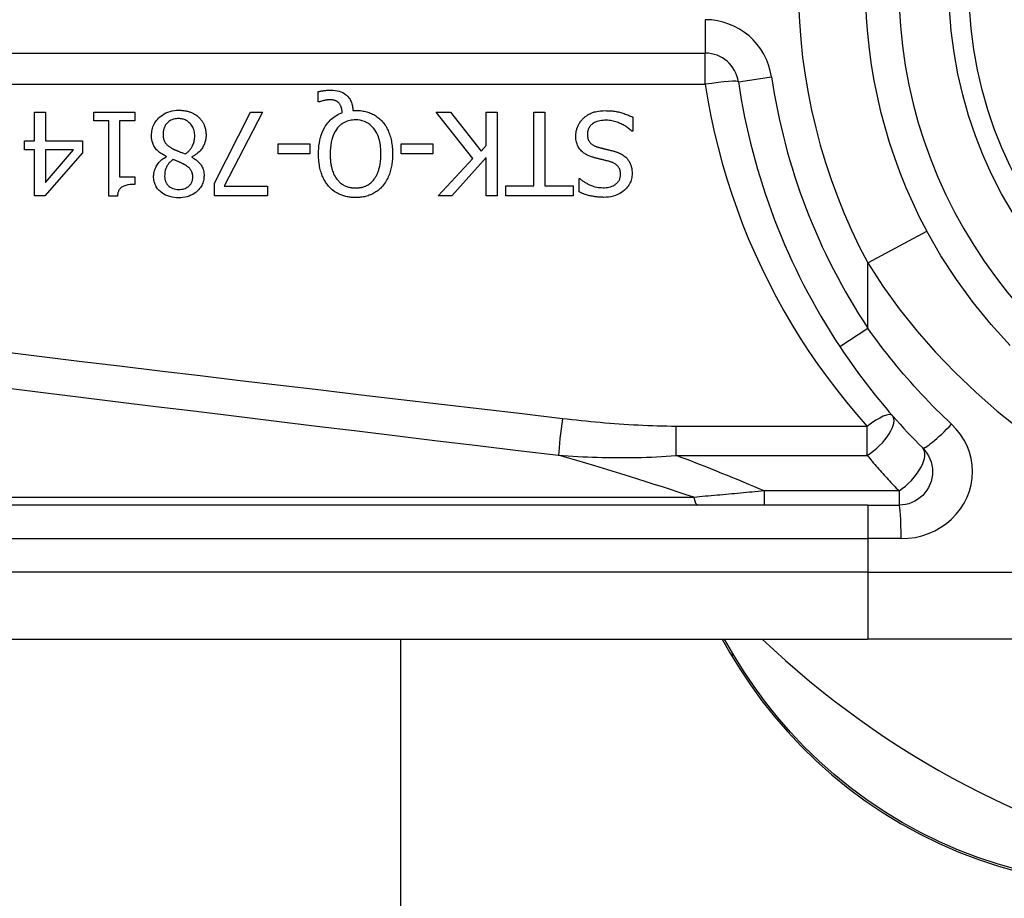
# Model space of a CAD drawing. Header units: inches. Extents: x 5 to 161, y 9 to 87.
# Tile 111 of 195: x 5.342 to 5.921, y 57.89 to 58.406. Entities that reach past the tile are written whole.
import ezdxf

# ---------------------------------------------------------------- set-up
doc = ezdxf.new("R2010")
doc.units = ezdxf.units.IN
doc.header["$MEASUREMENT"] = 0
doc.layers.add('Visible Edges(ANSI)', color=7, linetype='Continuous', lineweight=25)
doc.layers.add('Visible Tangent Edges(ANSI)', color=7, linetype='Continuous', lineweight=25)

msp = doc.modelspace()

# ---------------------------------------------------------------- linework, layer by layer
at = {"layer": 'Visible Edges(ANSI)'}
for p, q in [((5.09331, 58.38672), (5.7453, 58.38672)), ((5.51776, 58.35814), (5.51776, 58.36409)), ((5.51864, 58.35814), (5.51776, 58.35814)), ((5.35098, 58.35204), (5.35732, 58.35204)), ((5.35098, 58.33513), (5.35098, 58.35204)), ((5.35732, 58.35204), (5.35732, 58.33513)), ((5.38584, 58.34702), (5.38584, 58.35204)), ((5.38584, 58.35204), (5.40985, 58.35204)), ((5.40985, 58.35204), (5.40985, 58.34702)), ((5.45667, 58.31021), (5.47796, 58.35204)), ((5.48498, 58.35204), (5.46249, 58.30861)), ((5.47796, 58.35204), (5.48498, 58.35204)), ((5.53818, 58.35308), (5.5397, 58.35308)), ((5.60869, 58.3248), (5.58712, 58.35204)), ((5.58712, 58.35204), (5.59561, 58.35204)), ((5.59561, 58.35204), (5.6136, 58.32915)), ((5.61647, 58.35204), (5.62301, 58.35204)), ((5.61647, 58.33238), (5.61647, 58.35204)), ((5.62301, 58.35204), (5.62301, 58.30283)), ((5.6445, 58.30865), (5.6445, 58.35204)), ((5.6445, 58.35204), (5.65104, 58.35204)), ((5.65104, 58.35204), (5.65104, 58.30865)), ((5.39457, 58.34702), (5.38584, 58.34702)), ((5.39457, 58.30267), (5.39457, 58.34702)), ((5.40091, 58.34702), (5.40091, 58.31404)), ((5.40985, 58.34702), (5.40091, 58.34702)), ((5.70265, 58.34909), (5.70265, 58.34088)), ((5.70265, 58.34088), (5.70217, 58.34088)), ((5.34512, 58.32983), (5.34512, 58.33513)), ((5.34512, 58.33513), (5.35098, 58.33513)), ((5.35732, 58.33513), (5.37906, 58.33513)), ((5.37906, 58.33513), (5.37906, 58.32819)), ((5.35098, 58.32983), (5.34512, 58.32983)), ((5.35098, 58.30283), (5.35098, 58.32983)), ((5.35732, 58.32983), (5.35732, 58.31061)), ((5.35732, 58.31061), (5.37387, 58.32983)), ((5.37387, 58.32983), (5.35732, 58.32983)), ((5.49411, 58.32752), (5.49411, 58.3335)), ((5.49411, 58.3335), (5.51274, 58.3335)), ((5.51274, 58.3335), (5.51274, 58.32752)), ((5.56658, 58.32752), (5.56658, 58.3335)), ((5.56658, 58.3335), (5.5852, 58.3335)), ((5.5852, 58.3335), (5.5852, 58.32752)), ((5.6136, 58.32915), (5.61647, 58.33238)), ((5.37906, 58.32819), (5.35704, 58.30283)), ((5.42847, 58.32584), (5.42847, 58.32604)), ((5.44347, 58.32576), (5.44347, 58.32556)), ((5.51274, 58.32752), (5.49411, 58.32752)), ((5.5852, 58.32752), (5.56658, 58.32752)), ((5.58831, 58.30283), (5.60869, 58.3248)), ((5.61647, 58.32544), (5.59629, 58.30283)), ((5.61647, 58.30283), (5.61647, 58.32544)), ((5.40091, 58.31404), (5.40985, 58.31404)), ((5.40985, 58.31404), (5.40985, 58.30953)), ((5.6711, 58.30514), (5.6711, 58.31296)), ((5.6711, 58.31296), (5.67158, 58.31296)), ((5.45667, 58.30283), (5.45667, 58.31021)), ((5.46249, 58.30861), (5.48789, 58.30861)), ((5.48789, 58.30861), (5.48789, 58.30283)), ((5.62799, 58.30283), (5.62799, 58.30865)), ((5.62799, 58.30865), (5.6445, 58.30865)), ((5.65104, 58.30865), (5.66755, 58.30865)), ((5.66755, 58.30865), (5.66755, 58.30283)), ((5.35704, 58.30283), (5.35098, 58.30283)), ((5.39968, 58.30267), (5.39457, 58.30267)), ((5.48789, 58.30283), (5.45667, 58.30283)), ((5.59629, 58.30283), (5.58831, 58.30283)), ((5.62301, 58.30283), (5.61647, 58.30283)), ((5.66755, 58.30283), (5.62799, 58.30283)), ((5.8408, 58.12096), (5.19174, 58.12096)), ((5.8408, 58.12096), (5.85923, 58.12096)), ((5.19174, 58.04222), (5.8408, 58.04222)), ((5.56621, 58.04222), (5.56621, 42.15894)), ((5.75517, 58.04222), (5.7598, 58.03422)), ((6.07806, 58.04222), (5.8408, 58.04222))]:
    msp.add_line(p, q, dxfattribs=at)
at = {"layer": 'Visible Edges(ANSI)', "flags": 128}
for points in [[(5.51776, 58.36409), (5.51816, 58.36418), (5.51856, 58.36427), (5.51894, 58.36435), (5.51932, 58.36442), (5.51969, 58.36449), (5.52005, 58.36455), (5.5204, 58.36461), (5.52073, 58.36466), (5.52105, 58.36471), (5.52136, 58.36475), (5.52166, 58.36478), (5.52194, 58.36481), (5.52223, 58.36484), (5.52252, 58.36487), (5.52281, 58.3649), (5.5231, 58.36492), (5.52339, 58.36494), (5.52368, 58.36496), (5.52397, 58.36497), (5.52426, 58.36498), (5.52455, 58.36499), (5.52484, 58.365), (5.52513, 58.365), (5.52542, 58.365)], [(5.52542, 58.365), (5.52659, 58.36497), (5.52775, 58.36486), (5.5289, 58.36466), (5.53002, 58.36437), (5.53112, 58.36398), (5.53212, 58.36351), (5.53299, 58.363), (5.53373, 58.36248), (5.53435, 58.36197), (5.53486, 58.36149), (5.53531, 58.361), (5.53572, 58.3605), (5.5361, 58.35997), (5.53645, 58.35941), (5.53677, 58.35884), (5.53705, 58.35824), (5.53729, 58.35762), (5.53751, 58.357), (5.53769, 58.35636), (5.53784, 58.35571), (5.53797, 58.35506), (5.53806, 58.3544), (5.53813, 58.35374), (5.53818, 58.35308)], [(5.52434, 58.3593), (5.52418, 58.3593), (5.52401, 58.35929), (5.52383, 58.35929), (5.52366, 58.35927), (5.52349, 58.35926), (5.52332, 58.35924), (5.52314, 58.35923), (5.52297, 58.3592), (5.5228, 58.35918), (5.52262, 58.35915), (5.52245, 58.35913), (5.52228, 58.3591), (5.52211, 58.35907), (5.52194, 58.35903), (5.52177, 58.359), (5.5216, 58.35896), (5.52143, 58.35893), (5.52127, 58.35889), (5.52105, 58.35884), (5.52067, 58.35875), (5.52019, 58.35863), (5.51965, 58.35848), (5.51912, 58.35831), (5.51864, 58.35814)], [(5.53001, 58.35731), (5.52985, 58.35748), (5.52969, 58.35764), (5.52952, 58.35779), (5.52935, 58.35794), (5.52917, 58.35808), (5.52899, 58.35822), (5.5288, 58.35834), (5.5286, 58.35846), (5.5284, 58.35857), (5.52819, 58.35867), (5.52798, 58.35876), (5.52776, 58.35885), (5.52753, 58.35893), (5.52728, 58.359), (5.52702, 58.35906), (5.52675, 58.35911), (5.52646, 58.35916), (5.52616, 58.3592), (5.52586, 58.35924), (5.52555, 58.35926), (5.52525, 58.35928), (5.52494, 58.35929), (5.52464, 58.3593), (5.52434, 58.3593)], [(5.41974, 58.33832), (5.41976, 58.33919), (5.41983, 58.34004), (5.41994, 58.34089), (5.42011, 58.34173), (5.42032, 58.34256), (5.42059, 58.34338), (5.42091, 58.34418), (5.42129, 58.34496), (5.42171, 58.34571), (5.42217, 58.34643), (5.42268, 58.34712), (5.42323, 58.34778), (5.42383, 58.34841), (5.4245, 58.34905), (5.42527, 58.34971), (5.42615, 58.35036), (5.42712, 58.35098), (5.42821, 58.35155), (5.4294, 58.35206), (5.43063, 58.35247), (5.43189, 58.35278), (5.43317, 58.353), (5.43447, 58.35312), (5.43577, 58.35316)], [(5.43577, 58.35316), (5.43621, 58.35316), (5.43665, 58.35314), (5.43709, 58.35312), (5.43752, 58.35309), (5.43796, 58.35306), (5.4384, 58.35301), (5.43883, 58.35295), (5.43926, 58.35289), (5.43969, 58.35281), (5.44012, 58.35273), (5.44055, 58.35263), (5.44097, 58.35252), (5.44139, 58.35241), (5.44181, 58.35228), (5.44223, 58.35214), (5.44265, 58.35199), (5.44315, 58.35179), (5.44372, 58.35154), (5.44434, 58.35124), (5.445, 58.35087), (5.44569, 58.35044), (5.44635, 58.34998), (5.44698, 58.34947), (5.44757, 58.34893)], [(5.51792, 58.32748), (5.51795, 58.32908), (5.51803, 58.33069), (5.51818, 58.3323), (5.5184, 58.3339), (5.51869, 58.33549), (5.51907, 58.33706), (5.51953, 58.3386), (5.52008, 58.3401), (5.5207, 58.3415), (5.52135, 58.34276), (5.52204, 58.3439), (5.52273, 58.34491), (5.52343, 58.34581), (5.52411, 58.3466), (5.52476, 58.34729), (5.52544, 58.34794), (5.52615, 58.34855), (5.52689, 58.34912), (5.52767, 58.34965), (5.52847, 58.35014), (5.52929, 58.35059), (5.53013, 58.351), (5.531, 58.35136), (5.53188, 58.35168)], [(5.53188, 58.35168), (5.53186, 58.35189), (5.53184, 58.35209), (5.53182, 58.3523), (5.53179, 58.35251), (5.53176, 58.35271), (5.53173, 58.35292), (5.5317, 58.35312), (5.53166, 58.35333), (5.53162, 58.35353), (5.53158, 58.35373), (5.53153, 58.35394), (5.53149, 58.35414), (5.53143, 58.35434), (5.53138, 58.35454), (5.53132, 58.35474), (5.53126, 58.35494), (5.53119, 58.35515), (5.5311, 58.35541), (5.53098, 58.3557), (5.53084, 58.35602), (5.53067, 58.35636), (5.53047, 58.35669), (5.53025, 58.35701), (5.53001, 58.35731)], [(5.5397, 58.35308), (5.54044, 58.35307), (5.54118, 58.35304), (5.54192, 58.35299), (5.54266, 58.35292), (5.54339, 58.35283), (5.54412, 58.35271), (5.54484, 58.35258), (5.54556, 58.35241), (5.54627, 58.35223), (5.54698, 58.35202), (5.54768, 58.35178), (5.54837, 58.35152), (5.54906, 58.35122), (5.54973, 58.35091), (5.55039, 58.35057), (5.55104, 58.3502), (5.55167, 58.3498), (5.55228, 58.34938), (5.55288, 58.34894), (5.55346, 58.34847), (5.55402, 58.34798), (5.55455, 58.34747), (5.55507, 58.34693), (5.55557, 58.34638)], [(5.67366, 58.34845), (5.67396, 58.34872), (5.67426, 58.34898), (5.67457, 58.34923), (5.67488, 58.34948), (5.6752, 58.34971), (5.67553, 58.34994), (5.67586, 58.35016), (5.67619, 58.35037), (5.67653, 58.35057), (5.67687, 58.35077), (5.67722, 58.35096), (5.67758, 58.35114), (5.67794, 58.35131), (5.6783, 58.35148), (5.67867, 58.35163), (5.67904, 58.35178), (5.67949, 58.35194), (5.68006, 58.35213), (5.68076, 58.35232), (5.6816, 58.3525), (5.68258, 58.35266), (5.68372, 58.3528), (5.68502, 58.35289), (5.6865, 58.35292)], [(5.6865, 58.35292), (5.68719, 58.35291), (5.68789, 58.3529), (5.68859, 58.35287), (5.6893, 58.35284), (5.69001, 58.35279), (5.69072, 58.35272), (5.69143, 58.35264), (5.69214, 58.35255), (5.69284, 58.35244), (5.69354, 58.35231), (5.69422, 58.35216), (5.6949, 58.35199), (5.69557, 58.35181), (5.69623, 58.35161), (5.69689, 58.3514), (5.69754, 58.35118), (5.69819, 58.35095), (5.69884, 58.35071), (5.69949, 58.35047), (5.70013, 58.35021), (5.70077, 58.34995), (5.7014, 58.34967), (5.70203, 58.34939), (5.70265, 58.34909)], [(5.43569, 58.34825), (5.43491, 58.34823), (5.43413, 58.34816), (5.43336, 58.34803), (5.43261, 58.34785), (5.43187, 58.3476), (5.43117, 58.34729), (5.43055, 58.34695), (5.43, 58.34658), (5.42951, 58.3462), (5.42909, 58.34582), (5.42871, 58.34543), (5.42837, 58.34502), (5.42805, 58.34459), (5.42777, 58.34414), (5.42751, 58.34367), (5.42729, 58.34318), (5.4271, 58.34268), (5.42693, 58.34216), (5.4268, 58.34164), (5.42669, 58.34111), (5.42661, 58.34058), (5.42656, 58.34004), (5.42653, 58.3395), (5.42652, 58.33896)], [(5.44514, 58.33796), (5.44512, 58.33875), (5.44505, 58.33953), (5.44494, 58.34031), (5.44477, 58.34107), (5.44455, 58.34182), (5.44426, 58.34256), (5.44393, 58.34325), (5.44357, 58.34388), (5.44319, 58.34445), (5.44278, 58.34496), (5.44238, 58.34542), (5.44196, 58.34583), (5.44153, 58.34622), (5.44108, 58.34657), (5.44061, 58.34689), (5.44012, 58.34718), (5.43961, 58.34744), (5.43907, 58.34766), (5.43853, 58.34785), (5.43797, 58.348), (5.43741, 58.34811), (5.43684, 58.34819), (5.43627, 58.34824), (5.43569, 58.34825)], [(5.44757, 58.34893), (5.44787, 58.34864), (5.44815, 58.34834), (5.44843, 58.34803), (5.44869, 58.34772), (5.44894, 58.3474), (5.44918, 58.34707), (5.44942, 58.34673), (5.44964, 58.34639), (5.44985, 58.34604), (5.45005, 58.34568), (5.45024, 58.34531), (5.45042, 58.34494), (5.45059, 58.34456), (5.45075, 58.34415), (5.45092, 58.34371), (5.45108, 58.34322), (5.45124, 58.3427), (5.45138, 58.34213), (5.45151, 58.34153), (5.45162, 58.34092), (5.4517, 58.3403), (5.45176, 58.33969), (5.45179, 58.33907), (5.4518, 58.33844)], [(5.53966, 58.3475), (5.53882, 58.34748), (5.53798, 58.34741), (5.53715, 58.34731), (5.53633, 58.34715), (5.53553, 58.34695), (5.53473, 58.3467), (5.53395, 58.34639), (5.53319, 58.34604), (5.53246, 58.34563), (5.53177, 58.34518), (5.53111, 58.34469), (5.53047, 58.34415), (5.52986, 58.34355), (5.52917, 58.34281), (5.52843, 58.34186), (5.52768, 58.3407), (5.52694, 58.33929), (5.52628, 58.3377), (5.52576, 58.33605), (5.52536, 58.33437), (5.52508, 58.33266), (5.52488, 58.33094), (5.52478, 58.3292), (5.52474, 58.32748)], [(5.55461, 58.32748), (5.5546, 58.32849), (5.55457, 58.32952), (5.5545, 58.33055), (5.55441, 58.33158), (5.55429, 58.33261), (5.55413, 58.33363), (5.55393, 58.33465), (5.5537, 58.33565), (5.55342, 58.33664), (5.5531, 58.3376), (5.55272, 58.33858), (5.55226, 58.33959), (5.55171, 58.34062), (5.55104, 58.34165), (5.55027, 58.34268), (5.54936, 58.34366), (5.54838, 58.34456), (5.54731, 58.34535), (5.54616, 58.34602), (5.54494, 58.34657), (5.54366, 58.34699), (5.54234, 58.34728), (5.54101, 58.34744), (5.53966, 58.3475)], [(5.55557, 58.34638), (5.55606, 58.34578), (5.55653, 58.34517), (5.55698, 58.34454), (5.5574, 58.3439), (5.55779, 58.34324), (5.55816, 58.34256), (5.55851, 58.34188), (5.55884, 58.34118), (5.55914, 58.34047), (5.55942, 58.33975), (5.55969, 58.33901), (5.55994, 58.33826), (5.56017, 58.33749), (5.56038, 58.33669), (5.56057, 58.33587), (5.56075, 58.33504), (5.56091, 58.33418), (5.56104, 58.33329), (5.56116, 58.33238), (5.56126, 58.33145), (5.56133, 58.3305), (5.56139, 58.32952), (5.56142, 58.32851), (5.56143, 58.32748)], [(5.66919, 58.338), (5.6692, 58.3385), (5.66922, 58.33898), (5.66926, 58.33947), (5.66932, 58.33995), (5.6694, 58.34043), (5.66949, 58.3409), (5.66959, 58.34137), (5.66972, 58.34184), (5.66985, 58.34231), (5.67001, 58.34277), (5.67017, 58.34323), (5.67036, 58.34369), (5.67055, 58.34414), (5.67076, 58.34458), (5.67099, 58.34501), (5.67123, 58.34543), (5.67148, 58.34584), (5.67175, 58.34625), (5.67203, 58.34665), (5.67233, 58.34703), (5.67264, 58.3474), (5.67297, 58.34777), (5.6733, 58.34812), (5.67366, 58.34845)], [(5.68698, 58.34726), (5.68608, 58.34724), (5.68518, 58.34719), (5.68428, 58.3471), (5.68338, 58.34696), (5.6825, 58.34677), (5.68164, 58.34652), (5.68084, 58.34622), (5.68014, 58.34589), (5.67954, 58.34555), (5.67903, 58.34519), (5.67859, 58.34485), (5.67821, 58.3445), (5.67787, 58.34414), (5.67754, 58.34375), (5.67725, 58.34335), (5.67698, 58.34293), (5.67675, 58.34248), (5.67654, 58.34201), (5.67637, 58.34154), (5.67624, 58.34105), (5.67613, 58.34056), (5.67606, 58.34005), (5.67602, 58.33955), (5.67601, 58.33904)], [(5.70217, 58.34088), (5.7017, 58.34131), (5.70122, 58.34172), (5.70073, 58.34213), (5.70023, 58.34252), (5.69972, 58.34289), (5.6992, 58.34325), (5.69868, 58.3436), (5.69814, 58.34393), (5.6976, 58.34425), (5.69704, 58.34455), (5.69648, 58.34484), (5.69591, 58.34512), (5.69533, 58.34538), (5.69473, 58.34563), (5.69411, 58.34587), (5.69345, 58.34611), (5.69275, 58.34634), (5.69201, 58.34655), (5.69124, 58.34675), (5.69044, 58.34692), (5.68961, 58.34706), (5.68876, 58.34717), (5.68788, 58.34723), (5.68698, 58.34726)], [(5.42847, 58.32604), (5.42778, 58.32637), (5.42709, 58.32673), (5.42641, 58.32711), (5.42575, 58.32752), (5.42511, 58.32795), (5.42448, 58.32841), (5.42388, 58.3289), (5.42331, 58.32941), (5.42276, 58.32995), (5.42227, 58.33051), (5.42184, 58.33106), (5.42147, 58.3316), (5.42114, 58.33214), (5.42087, 58.33268), (5.42063, 58.33322), (5.42043, 58.33377), (5.42025, 58.33432), (5.42011, 58.33488), (5.41999, 58.33544), (5.41989, 58.33601), (5.41982, 58.33659), (5.41977, 58.33717), (5.41975, 58.33774), (5.41974, 58.33832)], [(5.42652, 58.33896), (5.42653, 58.33843), (5.42656, 58.3379), (5.42661, 58.33736), (5.42669, 58.33683), (5.4268, 58.33631), (5.42694, 58.3358), (5.42711, 58.3353), (5.42731, 58.33484), (5.42753, 58.33444), (5.42776, 58.33407), (5.428, 58.33374), (5.42826, 58.33344), (5.42852, 58.33316), (5.4288, 58.33289), (5.4291, 58.33263), (5.42941, 58.33237), (5.42974, 58.33212), (5.43008, 58.33187), (5.43043, 58.33163), (5.43079, 58.33139), (5.43116, 58.33116), (5.43154, 58.33094), (5.43192, 58.33072), (5.4323, 58.33051)], [(5.43952, 58.32744), (5.43987, 58.32768), (5.44022, 58.32793), (5.44056, 58.32819), (5.44089, 58.32847), (5.44121, 58.32875), (5.44151, 58.32904), (5.44181, 58.32934), (5.4421, 58.32965), (5.44238, 58.32998), (5.44265, 58.33031), (5.4429, 58.33065), (5.44315, 58.33101), (5.44339, 58.33139), (5.44364, 58.33182), (5.44389, 58.33229), (5.44412, 58.3328), (5.44435, 58.33336), (5.44456, 58.33397), (5.44474, 58.33462), (5.44489, 58.33528), (5.445, 58.33594), (5.44508, 58.33661), (5.44513, 58.33729), (5.44514, 58.33796)], [(5.4518, 58.33844), (5.45179, 58.33791), (5.45176, 58.33737), (5.45171, 58.33684), (5.45164, 58.33632), (5.45155, 58.3358), (5.45144, 58.33528), (5.45131, 58.33477), (5.45116, 58.33426), (5.45098, 58.33375), (5.45079, 58.33325), (5.45057, 58.33275), (5.45031, 58.33221), (5.45, 58.33165), (5.44965, 58.33107), (5.44924, 58.33047), (5.44878, 58.32987), (5.44825, 58.32926), (5.44767, 58.32866), (5.44704, 58.32808), (5.44637, 58.32755), (5.44568, 58.32705), (5.44497, 58.32658), (5.44423, 58.32616), (5.44347, 58.32576)], [(5.67896, 58.3256), (5.67843, 58.32577), (5.67791, 58.32595), (5.67739, 58.32615), (5.67688, 58.32636), (5.67637, 58.32658), (5.67587, 58.32682), (5.67537, 58.32708), (5.67489, 58.32735), (5.67442, 58.32765), (5.67397, 58.32796), (5.67353, 58.32829), (5.67307, 58.32866), (5.67259, 58.3291), (5.67209, 58.32962), (5.67159, 58.33023), (5.6711, 58.33092), (5.67063, 58.33171), (5.67023, 58.33255), (5.6699, 58.33341), (5.66963, 58.33431), (5.66943, 58.33522), (5.66929, 58.33614), (5.66921, 58.33707), (5.66919, 58.338)], [(5.67601, 58.33904), (5.67603, 58.33842), (5.67608, 58.33781), (5.67617, 58.3372), (5.67631, 58.3366), (5.67649, 58.33601), (5.67673, 58.33545), (5.67698, 58.33496), (5.67725, 58.33454), (5.67753, 58.33418), (5.67779, 58.33388), (5.67804, 58.33363), (5.6783, 58.33339), (5.67858, 58.33317), (5.67886, 58.33296), (5.67915, 58.33277), (5.67945, 58.33259), (5.67976, 58.33242), (5.68008, 58.33226), (5.6804, 58.33211), (5.68073, 58.33197), (5.68106, 58.33184), (5.6814, 58.33172), (5.68173, 58.33161), (5.68207, 58.3315)], [(5.4323, 58.33051), (5.43246, 58.33042), (5.43261, 58.33033), (5.43278, 58.33025), (5.43295, 58.33016), (5.43313, 58.33008), (5.43331, 58.32999), (5.43351, 58.3299), (5.43371, 58.32981), (5.43393, 58.32971), (5.43416, 58.32961), (5.43441, 58.32951), (5.43467, 58.3294), (5.43495, 58.32928), (5.43525, 58.32916), (5.43556, 58.32903), (5.4359, 58.3289), (5.43626, 58.32875), (5.43665, 58.3286), (5.43706, 58.32843), (5.43749, 58.32826), (5.43795, 58.32807), (5.43845, 58.32787), (5.43897, 58.32766), (5.43952, 58.32744)], [(5.68207, 58.3315), (5.68244, 58.3314), (5.68279, 58.33131), (5.68312, 58.33122), (5.68343, 58.33113), (5.68373, 58.33105), (5.68402, 58.33098), (5.6843, 58.33091), (5.68458, 58.33084), (5.68486, 58.33077), (5.68514, 58.3307), (5.68543, 58.33063), (5.68572, 58.33056), (5.68603, 58.33049), (5.68634, 58.33041), (5.68668, 58.33033), (5.68704, 58.33024), (5.68742, 58.33015), (5.68782, 58.33005), (5.68826, 58.32995), (5.68872, 58.32983), (5.68922, 58.32971), (5.68976, 58.32957), (5.69034, 58.32943), (5.69096, 58.32927)], [(5.69096, 58.32927), (5.69125, 58.32919), (5.69154, 58.32911), (5.69183, 58.32903), (5.69211, 58.32894), (5.6924, 58.32885), (5.69268, 58.32875), (5.69297, 58.32866), (5.69325, 58.32856), (5.69353, 58.32845), (5.69381, 58.32834), (5.69409, 58.32823), (5.69437, 58.32812), (5.69464, 58.328), (5.69491, 58.32787), (5.69518, 58.32775), (5.69545, 58.32762), (5.69573, 58.32747), (5.69608, 58.32728), (5.69649, 58.32704), (5.69695, 58.32675), (5.69745, 58.32639), (5.69798, 58.32597), (5.69853, 58.32548), (5.6991, 58.32492)], [(5.42097, 58.31424), (5.42098, 58.31469), (5.42101, 58.31514), (5.42105, 58.31558), (5.42112, 58.31603), (5.42119, 58.31647), (5.42129, 58.3169), (5.4214, 58.31734), (5.42153, 58.31777), (5.42167, 58.31819), (5.42183, 58.31862), (5.42202, 58.31906), (5.42224, 58.31955), (5.42251, 58.32008), (5.42282, 58.32064), (5.42319, 58.32123), (5.42361, 58.32182), (5.42408, 58.32242), (5.42461, 58.32302), (5.42518, 58.32358), (5.42578, 58.32411), (5.42642, 58.32459), (5.42708, 58.32504), (5.42776, 58.32546), (5.42847, 58.32584)], [(5.43234, 58.32417), (5.43211, 58.32399), (5.43189, 58.32381), (5.43166, 58.32363), (5.43144, 58.32344), (5.43122, 58.32325), (5.43101, 58.32305), (5.4308, 58.32285), (5.43059, 58.32265), (5.43038, 58.32244), (5.43019, 58.32222), (5.42999, 58.32201), (5.4298, 58.32179), (5.42962, 58.32156), (5.42945, 58.32133), (5.42928, 58.3211), (5.42912, 58.32086), (5.42896, 58.32062), (5.42875, 58.32024), (5.42846, 58.31966), (5.42815, 58.31886), (5.42785, 58.31785), (5.42761, 58.31669), (5.42748, 58.31551), (5.42743, 58.31432)], [(5.43928, 58.3211), (5.43914, 58.32117), (5.43898, 58.32126), (5.4388, 58.32136), (5.4386, 58.32146), (5.43838, 58.32157), (5.43815, 58.32169), (5.4379, 58.32182), (5.43764, 58.32195), (5.43737, 58.32208), (5.43708, 58.32222), (5.43678, 58.32236), (5.43647, 58.32251), (5.43615, 58.32265), (5.43582, 58.3228), (5.43549, 58.32295), (5.43515, 58.32309), (5.4348, 58.32324), (5.43445, 58.32338), (5.4341, 58.32353), (5.43375, 58.32366), (5.43339, 58.3238), (5.43304, 58.32393), (5.43269, 58.32405), (5.43234, 58.32417)], [(5.44347, 58.32556), (5.44388, 58.32532), (5.44429, 58.32506), (5.4447, 58.3248), (5.4451, 58.32452), (5.4455, 58.32424), (5.44589, 58.32394), (5.44628, 58.32364), (5.44665, 58.32333), (5.44702, 58.323), (5.44737, 58.32267), (5.44771, 58.32232), (5.44804, 58.32197), (5.44835, 58.3216), (5.44864, 58.32122), (5.44895, 58.32079), (5.44925, 58.32031), (5.44954, 58.31977), (5.44981, 58.31915), (5.45006, 58.31847), (5.45027, 58.31772), (5.45042, 58.31697), (5.45053, 58.31621), (5.45059, 58.31544), (5.4506, 58.31467)], [(5.52383, 58.30849), (5.52336, 58.30905), (5.52292, 58.30962), (5.52251, 58.3102), (5.52211, 58.3108), (5.52174, 58.31142), (5.52138, 58.31204), (5.52105, 58.31268), (5.52073, 58.31332), (5.52044, 58.31398), (5.52016, 58.31464), (5.5199, 58.31532), (5.51965, 58.31602), (5.51941, 58.31675), (5.51918, 58.31752), (5.51896, 58.31833), (5.51876, 58.31917), (5.51858, 58.32006), (5.51842, 58.32098), (5.51827, 58.32195), (5.51815, 58.32296), (5.51805, 58.32402), (5.51798, 58.32512), (5.51794, 58.32628), (5.51792, 58.32748)], [(5.52474, 58.32748), (5.52475, 58.32693), (5.52476, 58.32637), (5.52477, 58.32582), (5.5248, 58.32526), (5.52483, 58.32471), (5.52487, 58.32415), (5.52492, 58.3236), (5.52498, 58.32304), (5.52505, 58.32249), (5.52513, 58.32194), (5.52522, 58.32139), (5.52532, 58.32085), (5.52543, 58.3203), (5.52555, 58.31976), (5.52568, 58.31923), (5.52583, 58.3187), (5.52601, 58.3181), (5.52623, 58.31743), (5.5265, 58.31669), (5.52682, 58.3159), (5.5272, 58.31508), (5.52765, 58.31424), (5.52817, 58.31339), (5.52877, 58.31256)], [(5.55058, 58.31256), (5.55089, 58.31296), (5.55117, 58.31338), (5.55144, 58.3138), (5.5517, 58.31423), (5.55194, 58.31467), (5.55217, 58.31512), (5.55239, 58.31557), (5.55259, 58.31603), (5.55279, 58.31649), (5.55297, 58.31696), (5.55313, 58.31744), (5.5533, 58.31793), (5.55346, 58.31846), (5.55362, 58.31903), (5.55377, 58.31965), (5.55392, 58.32031), (5.55407, 58.32102), (5.5542, 58.32178), (5.55431, 58.3226), (5.55442, 58.32346), (5.5545, 58.32438), (5.55456, 58.32536), (5.5546, 58.32639), (5.55461, 58.32748)], [(5.56143, 58.32748), (5.56143, 58.32668), (5.56141, 58.32588), (5.56137, 58.32507), (5.56132, 58.32427), (5.56126, 58.32346), (5.56118, 58.32266), (5.56108, 58.32186), (5.56096, 58.32106), (5.56083, 58.32027), (5.56067, 58.31948), (5.5605, 58.31869), (5.5603, 58.31792), (5.56008, 58.31715), (5.55984, 58.31639), (5.55957, 58.31562), (5.55928, 58.31483), (5.55894, 58.31404), (5.55858, 58.31324), (5.55817, 58.31243), (5.55773, 58.31163), (5.55724, 58.31083), (5.55672, 58.31004), (5.55615, 58.30926), (5.55553, 58.30849)], [(5.68905, 58.32301), (5.68859, 58.32313), (5.68814, 58.32325), (5.68769, 58.32337), (5.68724, 58.32348), (5.6868, 58.32359), (5.68635, 58.3237), (5.68591, 58.32381), (5.68548, 58.32392), (5.68505, 58.32402), (5.68462, 58.32413), (5.68419, 58.32423), (5.68377, 58.32433), (5.68335, 58.32444), (5.68293, 58.32454), (5.68252, 58.32464), (5.68211, 58.32474), (5.6817, 58.32485), (5.6813, 58.32495), (5.6809, 58.32506), (5.68051, 58.32516), (5.68011, 58.32527), (5.67973, 58.32538), (5.67934, 58.32549), (5.67896, 58.3256)], [(5.69547, 58.31535), (5.69546, 58.31595), (5.69541, 58.31654), (5.69532, 58.31713), (5.69519, 58.31771), (5.69501, 58.31828), (5.69479, 58.31883), (5.69454, 58.31931), (5.69427, 58.31974), (5.694, 58.3201), (5.69372, 58.32042), (5.69344, 58.3207), (5.69316, 58.32096), (5.69287, 58.32121), (5.69256, 58.32143), (5.69224, 58.32165), (5.69191, 58.32185), (5.69158, 58.32204), (5.69123, 58.32221), (5.69088, 58.32237), (5.69052, 58.32252), (5.69016, 58.32266), (5.68979, 58.32279), (5.68942, 58.3229), (5.68905, 58.32301)], [(5.6991, 58.32492), (5.6993, 58.3247), (5.6995, 58.32447), (5.69968, 58.32424), (5.69986, 58.32401), (5.70004, 58.32377), (5.70021, 58.32352), (5.70037, 58.32328), (5.70052, 58.32302), (5.70067, 58.32277), (5.70081, 58.32251), (5.70095, 58.32225), (5.70108, 58.32198), (5.7012, 58.32171), (5.70132, 58.32143), (5.70143, 58.32116), (5.70154, 58.32085), (5.70167, 58.32048), (5.7018, 58.32005), (5.70192, 58.31955), (5.70204, 58.31899), (5.70214, 58.31836), (5.70222, 58.31766), (5.70227, 58.31688), (5.70229, 58.31603)], [(5.44398, 58.31392), (5.44398, 58.31418), (5.44397, 58.31444), (5.44395, 58.3147), (5.44393, 58.31496), (5.44389, 58.31522), (5.44385, 58.31548), (5.4438, 58.31573), (5.44374, 58.31599), (5.44367, 58.31624), (5.44359, 58.31649), (5.4435, 58.31673), (5.4434, 58.31698), (5.44327, 58.31726), (5.44311, 58.31757), (5.4429, 58.3179), (5.44265, 58.31827), (5.44234, 58.31865), (5.44197, 58.31906), (5.44157, 58.31945), (5.44114, 58.31982), (5.4407, 58.32017), (5.44024, 58.3205), (5.43976, 58.32081), (5.43928, 58.3211)], [(5.43577, 58.30171), (5.43444, 58.30175), (5.43311, 58.30186), (5.4318, 58.30206), (5.4305, 58.30236), (5.42924, 58.30276), (5.42804, 58.30326), (5.427, 58.30381), (5.42611, 58.30437), (5.42536, 58.30494), (5.42473, 58.30548), (5.42422, 58.30598), (5.42374, 58.3065), (5.4233, 58.30704), (5.42289, 58.3076), (5.42252, 58.30819), (5.42219, 58.3088), (5.4219, 58.30943), (5.42164, 58.31009), (5.42143, 58.31076), (5.42126, 58.31144), (5.42113, 58.31213), (5.42104, 58.31283), (5.42099, 58.31353), (5.42097, 58.31424)], [(5.42743, 58.31432), (5.42744, 58.31392), (5.42747, 58.31353), (5.42751, 58.31314), (5.42757, 58.31275), (5.42765, 58.31237), (5.42774, 58.31199), (5.42786, 58.31162), (5.428, 58.31125), (5.42816, 58.31088), (5.42834, 58.31053), (5.42853, 58.3102), (5.42875, 58.30987), (5.42898, 58.30955), (5.42922, 58.30925), (5.42949, 58.30896), (5.42978, 58.30866), (5.43019, 58.3083), (5.43072, 58.30791), (5.4314, 58.30752), (5.43221, 58.30716), (5.43308, 58.30689), (5.43398, 58.30671), (5.43489, 58.30661), (5.43581, 58.30658)], [(5.4506, 58.31467), (5.45058, 58.31393), (5.45053, 58.31319), (5.45042, 58.31246), (5.45028, 58.31173), (5.45009, 58.31102), (5.44986, 58.31031), (5.44957, 58.30962), (5.44924, 58.30895), (5.44888, 58.30831), (5.44847, 58.30769), (5.44802, 58.3071), (5.44754, 58.30653), (5.44702, 58.30599), (5.44642, 58.30542), (5.44571, 58.30484), (5.4449, 58.30425), (5.44398, 58.30368), (5.44294, 58.30315), (5.44181, 58.30269), (5.44064, 58.30232), (5.43944, 58.30205), (5.43823, 58.30186), (5.437, 58.30175), (5.43577, 58.30171)], [(5.43581, 58.30658), (5.43657, 58.3066), (5.43733, 58.30667), (5.43808, 58.3068), (5.43881, 58.30699), (5.43953, 58.30724), (5.44019, 58.30754), (5.44077, 58.30787), (5.44126, 58.3082), (5.44167, 58.30853), (5.442, 58.30883), (5.44228, 58.30912), (5.44254, 58.30943), (5.44278, 58.30974), (5.443, 58.31008), (5.44319, 58.31042), (5.44337, 58.31078), (5.44352, 58.31116), (5.44365, 58.31154), (5.44376, 58.31192), (5.44384, 58.31232), (5.44391, 58.31271), (5.44395, 58.31311), (5.44398, 58.31351), (5.44398, 58.31392)], [(5.52877, 58.31256), (5.52909, 58.31215), (5.52943, 58.31176), (5.52978, 58.31138), (5.53015, 58.31102), (5.53052, 58.31067), (5.53091, 58.31033), (5.53132, 58.31002), (5.53174, 58.30972), (5.53218, 58.30943), (5.53263, 58.30917), (5.53309, 58.30892), (5.53356, 58.30869), (5.53404, 58.30849), (5.53453, 58.3083), (5.53502, 58.30813), (5.53552, 58.30799), (5.53603, 58.30786), (5.53654, 58.30775), (5.53705, 58.30765), (5.53757, 58.30758), (5.53809, 58.30753), (5.53861, 58.30749), (5.53913, 58.30746), (5.53966, 58.30746)], [(5.53966, 58.30746), (5.5401, 58.30746), (5.54054, 58.30748), (5.54098, 58.3075), (5.54142, 58.30754), (5.54186, 58.30759), (5.5423, 58.30764), (5.54273, 58.30772), (5.54317, 58.3078), (5.5436, 58.3079), (5.54402, 58.30801), (5.54444, 58.30814), (5.54486, 58.30828), (5.54527, 58.30843), (5.54569, 58.30861), (5.54614, 58.30882), (5.54662, 58.30907), (5.54712, 58.30936), (5.54764, 58.30971), (5.54818, 58.31011), (5.54871, 58.31055), (5.54921, 58.31102), (5.5497, 58.31151), (5.55015, 58.31202), (5.55058, 58.31256)], [(5.67158, 58.31296), (5.67194, 58.31264), (5.67232, 58.31233), (5.6727, 58.31203), (5.67309, 58.31174), (5.67349, 58.31145), (5.67389, 58.31118), (5.6743, 58.31092), (5.67472, 58.31067), (5.67515, 58.31042), (5.67557, 58.31019), (5.67601, 58.30996), (5.67644, 58.30975), (5.67688, 58.30954), (5.67733, 58.30933), (5.67782, 58.30912), (5.6784, 58.30888), (5.67907, 58.30864), (5.67983, 58.3084), (5.68066, 58.30817), (5.68157, 58.30797), (5.68249, 58.30782), (5.68342, 58.3077), (5.68436, 58.30764), (5.6853, 58.30762)], [(5.6853, 58.30762), (5.68615, 58.30763), (5.68701, 58.3077), (5.68786, 58.3078), (5.68869, 58.30796), (5.68952, 58.30818), (5.69032, 58.30845), (5.69107, 58.30878), (5.69173, 58.30913), (5.69229, 58.30948), (5.69278, 58.30984), (5.69318, 58.31018), (5.69352, 58.3105), (5.69383, 58.31083), (5.69411, 58.31117), (5.69437, 58.31153), (5.6946, 58.31191), (5.69481, 58.3123), (5.69499, 58.31271), (5.69514, 58.31314), (5.69526, 58.31357), (5.69536, 58.31401), (5.69542, 58.31445), (5.69546, 58.3149), (5.69547, 58.31535)], [(5.70229, 58.31603), (5.70227, 58.31523), (5.7022, 58.31443), (5.70209, 58.31364), (5.70193, 58.31287), (5.70173, 58.3121), (5.70147, 58.31134), (5.70116, 58.3106), (5.7008, 58.30988), (5.7004, 58.30919), (5.69995, 58.30853), (5.69947, 58.3079), (5.69895, 58.30729), (5.69838, 58.3067), (5.69772, 58.30608), (5.69693, 58.30543), (5.69603, 58.30478), (5.69499, 58.30415), (5.69381, 58.30355), (5.69253, 58.30304), (5.69122, 58.30263), (5.68987, 58.30232), (5.6885, 58.30211), (5.68712, 58.30199), (5.68574, 58.30195)], [(5.40985, 58.30953), (5.40847, 58.3095), (5.40711, 58.30941), (5.40579, 58.30923), (5.40455, 58.30897), (5.40343, 58.3086), (5.4026, 58.30822), (5.40206, 58.30787), (5.40174, 58.30763), (5.40149, 58.30739), (5.40126, 58.30714), (5.40104, 58.30688), (5.40085, 58.3066), (5.40067, 58.30631), (5.40051, 58.306), (5.40036, 58.30569), (5.40023, 58.30537), (5.40012, 58.30504), (5.40002, 58.30471), (5.39994, 58.30438), (5.39986, 58.30404), (5.3998, 58.3037), (5.39975, 58.30336), (5.39971, 58.30301), (5.39968, 58.30267)], [(5.5397, 58.30179), (5.53906, 58.3018), (5.53843, 58.30182), (5.53779, 58.30186), (5.53716, 58.30191), (5.53654, 58.30198), (5.53591, 58.30206), (5.53529, 58.30216), (5.53467, 58.30228), (5.53406, 58.30242), (5.53345, 58.30257), (5.53284, 58.30274), (5.53224, 58.30294), (5.53164, 58.30315), (5.53105, 58.30338), (5.53043, 58.30364), (5.52975, 58.30396), (5.52903, 58.30434), (5.52827, 58.30477), (5.52748, 58.30527), (5.52668, 58.30584), (5.52592, 58.30645), (5.52519, 58.30709), (5.52449, 58.30777), (5.52383, 58.30849)], [(5.55553, 58.30849), (5.55504, 58.30794), (5.55453, 58.30742), (5.554, 58.30691), (5.55345, 58.30643), (5.55289, 58.30597), (5.55231, 58.30554), (5.55171, 58.30512), (5.55109, 58.30473), (5.55045, 58.30436), (5.5498, 58.30402), (5.54913, 58.3037), (5.54845, 58.3034), (5.54776, 58.30314), (5.54706, 58.30289), (5.54635, 58.30268), (5.54563, 58.30248), (5.5449, 58.30231), (5.54416, 58.30217), (5.54343, 58.30205), (5.54268, 58.30196), (5.54194, 58.30188), (5.54119, 58.30183), (5.54045, 58.3018), (5.5397, 58.30179)], [(5.68574, 58.30195), (5.68517, 58.30196), (5.6846, 58.30197), (5.68404, 58.30199), (5.68347, 58.30202), (5.6829, 58.30205), (5.68234, 58.3021), (5.68177, 58.30215), (5.68121, 58.30221), (5.68064, 58.30228), (5.68008, 58.30237), (5.67952, 58.30246), (5.67896, 58.30256), (5.67841, 58.30267), (5.67785, 58.30279), (5.67728, 58.30292), (5.67667, 58.30307), (5.67605, 58.30325), (5.67539, 58.30344), (5.67472, 58.30366), (5.67402, 58.3039), (5.67331, 58.30417), (5.67259, 58.30446), (5.67185, 58.30479), (5.6711, 58.30514)], [(5.92457, 58.21481), (5.91339, 58.22711), (5.90283, 58.24004), (5.89294, 58.25355), (5.88381, 58.26757), (5.87551, 58.28205)], [(5.82439, 58.21423), (5.82617, 58.21156), (5.82798, 58.2089), (5.82982, 58.20625), (5.83167, 58.20362), (5.83355, 58.201), (5.83545, 58.1984), (5.83737, 58.19581), (5.83932, 58.19324), (5.84128, 58.19069), (5.84327, 58.18815), (5.84528, 58.18563), (5.84731, 58.18313), (5.84935, 58.18064), (5.85142, 58.17817), (5.85351, 58.17573), (5.85562, 58.1733), (5.85775, 58.17088), (5.8599, 58.16849), (5.86206, 58.16612), (5.86424, 58.16377), (5.86644, 58.16144), (5.86866, 58.15913), (5.8709, 58.15684), (5.87315, 58.15457)], [(5.87315, 58.15457), (5.87443, 58.15314), (5.87557, 58.1516), (5.87656, 58.14994), (5.87738, 58.14819), (5.87804, 58.14638), (5.87851, 58.1445), (5.87881, 58.14259), (5.87892, 58.14066), (5.87882, 58.13873), (5.87853, 58.13682), (5.87806, 58.13494), (5.8774, 58.13311), (5.87657, 58.13136), (5.87558, 58.1297), (5.87443, 58.12815), (5.87314, 58.12672), (5.87172, 58.12543), (5.87017, 58.12428), (5.86852, 58.12329), (5.86678, 58.12246), (5.86496, 58.12181), (5.86308, 58.12134), (5.86116, 58.12105), (5.85923, 58.12096)], [(5.7598, 58.03422), (5.76555, 58.02473), (5.77181, 58.0153), (5.77857, 58.00598), (5.78583, 57.9968), (5.79358, 57.9878), (5.80181, 57.97904), (5.81051, 57.97054), (5.81968, 57.96235), (5.82931, 57.95452), (5.83937, 57.94709), (5.8498, 57.94009), (5.86057, 57.93356), (5.87161, 57.9275), (5.88289, 57.92196), (5.89436, 57.91696), (5.90597, 57.91251), (5.91766, 57.90864), (5.92939, 57.90533)]]:
    msp.add_lwpolyline(points, dxfattribs=at)
at = {"layer": 'Visible Edges(ANSI)'}
msp.add_circle((6.1445, 58.42608), 0.25591, dxfattribs=at)
for centre, radius, start, end in [((6.1445, 58.42608), 0.30512, 151.83282, 208.16718), ((5.7453, 58.36703), 0.01969, 8.41327, 90), ((6.1445, 58.42608), 0.38386, 188.41327, 213.49631), ((6.1445, 58.42522), 0.52953, 226.3272, 258.3795)]:
    msp.add_arc(centre, radius, start, end, dxfattribs=at)
at = {"layer": 'Visible Tangent Edges(ANSI)'}
for p, q in [((5.7453, 58.4064), (5.7453, 58.38672)), ((5.7453, 58.36842), (5.7453, 58.38672)), ((5.76477, 58.36991), (5.78424, 58.37279)), ((5.09331, 58.36842), (5.7453, 58.36842)), ((5.8408, 58.26346), (5.87551, 58.28205)), ((5.8408, 58.2251), (5.8408, 58.26346)), ((5.82439, 58.21423), (5.8408, 58.2251)), ((5.84046, 58.16729), (5.72826, 58.16729)), ((5.72826, 58.15019), (5.72826, 58.16729)), ((5.84046, 58.15019), (5.84046, 58.16729)), ((5.72826, 58.15019), (5.84046, 58.15019)), ((5.77988, 58.1293), (5.77988, 58.12096)), ((5.85923, 58.1293), (5.77988, 58.1293)), ((5.85923, 58.1293), (5.85923, 58.12096)), ((5.73855, 58.12555), (5.18942, 58.12555)), ((5.8408, 58.12096), (5.8408, 58.10127)), ((5.19174, 58.10127), (5.8408, 58.10127)), ((5.86046, 58.10127), (5.8408, 58.10127)), ((5.8408, 58.10127), (5.8408, 58.08159)), ((5.8408, 58.08159), (5.19174, 58.08159)), ((5.8408, 58.08159), (6.11196, 58.08159)), ((5.8408, 58.08159), (5.8408, 58.04222)), ((5.76217, 58.03277), (5.75666, 58.04222))]:
    msp.add_line(p, q, dxfattribs=at)
at = {"layer": 'Visible Tangent Edges(ANSI)', "flags": 128}
for points in [[(5.7453, 58.36842), (5.74684, 58.35903), (5.74861, 58.34969), (5.75061, 58.3404), (5.75284, 58.33117), (5.75529, 58.32201), (5.75796, 58.31292), (5.76085, 58.30391), (5.76396, 58.29498), (5.76728, 58.28614), (5.7708, 58.2774), (5.77454, 58.26875), (5.77848, 58.26021), (5.78262, 58.25178), (5.78696, 58.24347), (5.79149, 58.23527), (5.79621, 58.22719), (5.80112, 58.21923), (5.80622, 58.2114), (5.81149, 58.2037), (5.81694, 58.19614), (5.82257, 58.18871), (5.82837, 58.18142), (5.83433, 58.17428), (5.84046, 58.16729)], [(5.8408, 58.26346), (5.84969, 58.24976), (5.85932, 58.23641), (5.86967, 58.22345), (5.88065, 58.21093), (5.89224, 58.19887), (5.90436, 58.18732), (5.91696, 58.17631), (5.93, 58.16589)], [(5.89015, 58.16849), (5.88787, 58.17064), (5.88561, 58.17282), (5.88336, 58.17501), (5.88114, 58.17722), (5.87893, 58.17945), (5.87674, 58.1817), (5.87456, 58.18397), (5.87241, 58.18626), (5.87028, 58.18856), (5.86816, 58.19089), (5.86607, 58.19323), (5.864, 58.19559), (5.86194, 58.19796), (5.85991, 58.20035), (5.8579, 58.20276), (5.85591, 58.20518), (5.85394, 58.20762), (5.852, 58.21008), (5.85007, 58.21254), (5.84817, 58.21503), (5.8463, 58.21752), (5.84444, 58.22004), (5.84261, 58.22256), (5.8408, 58.2251)], [(5.66128, 58.17179), (5.6376, 58.17456), (5.61394, 58.17733), (5.59027, 58.18011), (5.5666, 58.1829), (5.54293, 58.18569), (5.51926, 58.1885), (5.4956, 58.19131), (5.47193, 58.19413), (5.44826, 58.19696), (5.4246, 58.1998), (5.40094, 58.20265), (5.37727, 58.20551), (5.35361, 58.20837), (5.32995, 58.21124)], [(5.32762, 58.1908), (5.35129, 58.18785), (5.37495, 58.18491), (5.39861, 58.18198), (5.42228, 58.17905), (5.44594, 58.17614), (5.46961, 58.17323), (5.49327, 58.17033), (5.51694, 58.16744), (5.54061, 58.16456), (5.56428, 58.16168), (5.58794, 58.15882), (5.61161, 58.15596), (5.63528, 58.15311), (5.65895, 58.15027)], [(5.72826, 58.16729), (5.72546, 58.1673), (5.72266, 58.16733), (5.71986, 58.16738), (5.71706, 58.16745), (5.71426, 58.16754), (5.71146, 58.16764), (5.70867, 58.16776), (5.70587, 58.1679), (5.70307, 58.16805), (5.70028, 58.16822), (5.69749, 58.1684), (5.69469, 58.1686), (5.6919, 58.1688), (5.68911, 58.16902), (5.68632, 58.16925), (5.68354, 58.16949), (5.68075, 58.16975), (5.67796, 58.17001), (5.67518, 58.17028), (5.6724, 58.17057), (5.66961, 58.17086), (5.66683, 58.17116), (5.66405, 58.17147), (5.66128, 58.17179)], [(5.86046, 58.10127), (5.86458, 58.10147), (5.86867, 58.10203), (5.87267, 58.10298), (5.87655, 58.10428), (5.88027, 58.10594), (5.8838, 58.10792), (5.8871, 58.11021), (5.89014, 58.11279), (5.89289, 58.11565), (5.89533, 58.11876), (5.89744, 58.12208), (5.89921, 58.12558), (5.90062, 58.12923), (5.90164, 58.13299), (5.90225, 58.13681), (5.90245, 58.14068), (5.90223, 58.14454), (5.9016, 58.14836), (5.90057, 58.15211), (5.89918, 58.15574), (5.89742, 58.15924), (5.89532, 58.16255), (5.89289, 58.16564), (5.89015, 58.16849)], [(5.65895, 58.15027), (5.6618, 58.15008), (5.66465, 58.14991), (5.66751, 58.14974), (5.67036, 58.14959), (5.67323, 58.14945), (5.67609, 58.14933), (5.67896, 58.14922), (5.68183, 58.14912), (5.6847, 58.14904), (5.68758, 58.14898), (5.69046, 58.14893), (5.69335, 58.14891), (5.69623, 58.14889), (5.69913, 58.1489), (5.70202, 58.14893), (5.70492, 58.14897), (5.70783, 58.14904), (5.71073, 58.14913), (5.71364, 58.14924), (5.71656, 58.14938), (5.71948, 58.14954), (5.7224, 58.14973), (5.72533, 58.14994), (5.72826, 58.15019)], [(5.84046, 58.15019), (5.84122, 58.14928), (5.84198, 58.14839), (5.84274, 58.14749), (5.84351, 58.1466), (5.84428, 58.1457), (5.84505, 58.14482), (5.84582, 58.14393), (5.84659, 58.14305), (5.84737, 58.14217), (5.84814, 58.14129), (5.84892, 58.14042), (5.8497, 58.13955), (5.85049, 58.13868), (5.85127, 58.13781), (5.85206, 58.13695), (5.85285, 58.13609), (5.85364, 58.13523), (5.85443, 58.13437), (5.85523, 58.13352), (5.85603, 58.13267), (5.85682, 58.13183), (5.85762, 58.13098), (5.85843, 58.13014), (5.85923, 58.1293)], [(5.77988, 58.1293), (5.77815, 58.12914), (5.77642, 58.12898), (5.77468, 58.12882), (5.77295, 58.12866), (5.77122, 58.1285), (5.76949, 58.12834), (5.76776, 58.12818), (5.76603, 58.12802), (5.7643, 58.12786), (5.76257, 58.1277), (5.76084, 58.12754), (5.75912, 58.12739), (5.7574, 58.12723), (5.75567, 58.12708), (5.75395, 58.12692), (5.75223, 58.12677), (5.75052, 58.12661), (5.7488, 58.12646), (5.74709, 58.12631), (5.74537, 58.12615), (5.74367, 58.126), (5.74196, 58.12585), (5.74026, 58.1257), (5.73855, 58.12555)], [(5.92843, 57.9067), (5.91695, 57.90996), (5.90551, 57.91377), (5.89415, 57.91814), (5.88292, 57.92305), (5.87188, 57.92849), (5.86106, 57.93441), (5.85052, 57.94081), (5.8403, 57.94766), (5.83045, 57.95492), (5.82101, 57.96258), (5.81201, 57.97058), (5.80348, 57.97889), (5.7954, 57.98745), (5.78779, 57.99624), (5.78065, 58.0052), (5.774, 58.01431), (5.76784, 58.02351), (5.76217, 58.03277)]]:
    msp.add_lwpolyline(points, dxfattribs=at)
at = {"layer": 'Visible Tangent Edges(ANSI)'}
msp.add_circle((6.1445, 58.42608), 0.24409, dxfattribs=at)
for centre, radius, start, end in [((6.1445, 58.42608), 0.28543, 32.8812, 327.1188), ((6.1445, 58.42608), 0.34449, 151.83282, 208.16718), ((5.7453, 58.36703), 0.03937, 8.41327, 90), ((6.1445, 58.42608), 0.36417, 188.41327, 213.49631)]:
    msp.add_arc(centre, radius, start, end, dxfattribs=at)
for centre, major_axis, ratio, start_param, end_param in [((5.7453, 58.36703), (0.01947, 0.00288), 0.069894, 0, 1.560459), ((5.84046, 58.16073), (0.01483, 0.01294), 0.257129, 0, 1.350045), ((5.84046, 58.16073), (0.01483, 0.01294), 0.431187, 4.352465, 6.283185), ((5.66128, 58.16536), (0.00234, 0.01955), 0.041071, 1.240547, 2.457785), ((5.88706, 58.16849), (-0.01392, -0.01392), 0.111497, 0, 1.681769), ((2.22895, 58.36572), (3.67256, -0.33874), 0.074886, 0.305987, 0.372439), ((2.23824, 58.42608), (3.67247, -0.40075), 0.088107, 0.277502, 0.326292), ((5.85923, 58.14064), (0.01392, 0.01392), 0.446023, 4.292626, 6.283185), ((5.74088, 58.14064), (0, -0.01969), 0.183721, 5.58589, 6.283185), ((5.85923, 58.10127), (0, 0.01969), 0.062411, 4.712389, 6.283185), ((5.76845, 58.03922), (-0.00866, -0.005), 0.489372, 0, 0.521893)]:
    msp.add_ellipse(centre, major_axis=major_axis, ratio=ratio, start_param=start_param, end_param=end_param, dxfattribs=at)

doc.saveas('drawing.dxf')
